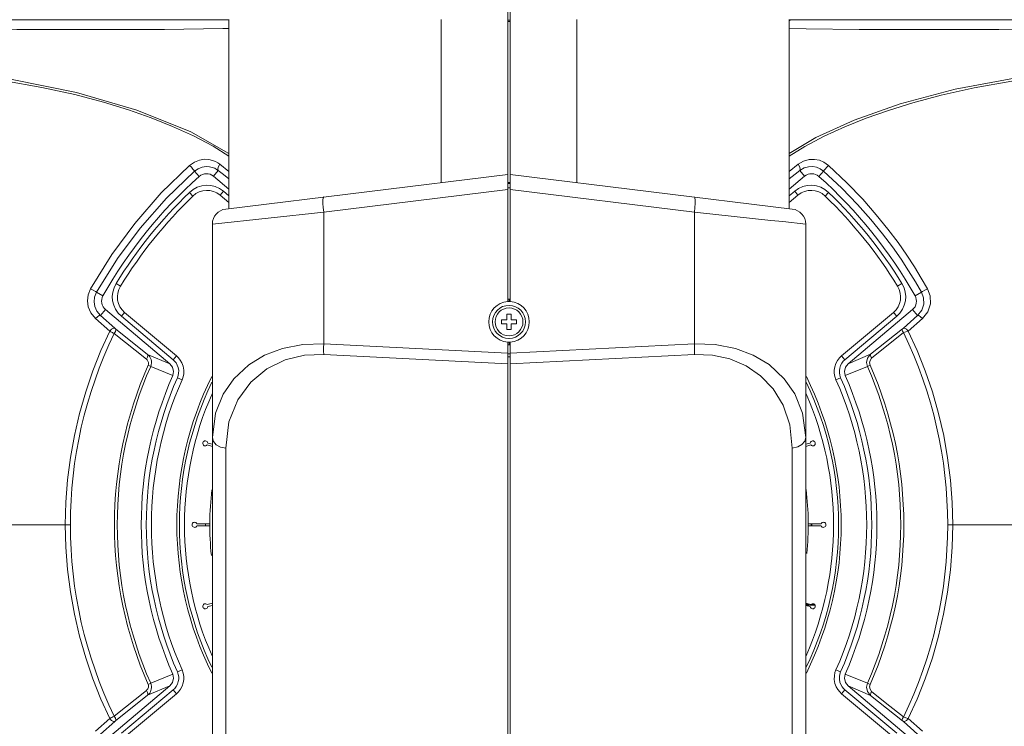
# Model space of a CAD drawing. Header units: millimetres. Extents: x 3925 to 5043, y -86 to 778.
# Tile 63 of 164: x 4401 to 4449, y 266 to 300. Entities that reach past the tile are written whole.
import ezdxf

# ---------------------------------------------------------------- set-up
doc = ezdxf.new("R2010")
doc.units = ezdxf.units.MM
doc.header["$LTSCALE"] = 46.255
for name, color, linetype in [('H30-RUBBER-MDXF_CONTINUOUS_LINE', 7, 'CONTINUOUS'), ('H30K-FRONT-CDXF_CONTINUOUS_LINE', 7, 'CONTINUOUS'), ('H30K-TOP-COVDXF_CONTINUOUS_LINE', 7, 'CONTINUOUS'), ('H60-LSM-GUIDDXF_CONTINUOUS_LINE', 7, 'CONTINUOUS'), ('METAL-NAMEPLDXF_CONTINUOUS_LINE', 7, 'CONTINUOUS'), ('PJ-LENS-FUJIDXF_CONTINUOUS_LINE', 7, 'CONTINUOUS')]:
    doc.layers.add(name, color=color, linetype=linetype)

msp = doc.modelspace()

# ---------------------------------------------------------------- linework, layer by layer
at = {"layer": 'H30-RUBBER-MDXF_CONTINUOUS_LINE', "color": 7, "linetype": 'Continuous', "lineweight": 0}
for p, q in [((4408.9672, 291.9598), (4409.1405, 291.7796)), ((4410.6372, 292.0163), (4410.4765, 291.8248)), ((4410.4765, 291.8248), (4410.9125, 291.4589)), ((4410.6372, 292.0163), (4410.9125, 291.7853)), ((4438.5287, 291.7853), (4438.804, 292.0163)), ((4438.5287, 291.4589), (4438.9647, 291.8248)), ((4438.804, 292.0163), (4438.9647, 291.8248)), ((4440.474, 291.9598), (4440.3007, 291.7796)), ((4405.3485, 287.4627), (4405.5616, 287.332)), ((4444.0927, 287.4627), (4443.8796, 287.332)), ((4405.6105, 285.8515), (4405.7712, 286.043)), ((4408.3273, 283.8982), (4405.7712, 286.043)), ((4443.67, 286.043), (4441.1139, 283.8982)), ((4443.8307, 285.8515), (4443.67, 286.043)), ((4408.1666, 283.7067), (4405.6105, 285.8515)), ((4443.8307, 285.8515), (4441.2746, 283.7067)), ((4408.1666, 283.7067), (4408.3273, 283.8982)), ((4441.2746, 283.7067), (4441.1139, 283.8982)), ((4408.3735, 282.8276), (4408.602, 282.7263)), ((4441.0677, 282.8276), (4440.8392, 282.7263)), ((4410.0956, 279.5492), (4409.8725, 279.609)), ((4439.5688, 279.609), (4439.3456, 279.5492)), ((4409.8466, 279.5124), (4410.1003, 279.4444)), ((4439.3456, 279.4457), (4439.5946, 279.5124)), ((4409.9772, 275.6287), (4409.3353, 275.6287)), ((4409.3353, 275.5287), (4409.9849, 275.5287)), ((4440.1059, 275.6287), (4439.4563, 275.6287)), ((4439.464, 275.5287), (4440.1059, 275.5287)), ((4410.0956, 271.7117), (4409.8466, 271.645)), ((4409.8725, 271.5484), (4410.0956, 271.6082)), ((4439.5946, 271.645), (4439.3456, 271.7117)), ((4439.3456, 271.6082), (4439.5688, 271.5484)), ((4408.3735, 268.3298), (4408.602, 268.4311)), ((4441.0677, 268.3298), (4440.8392, 268.4311)), ((4405.6105, 265.3059), (4408.1666, 267.4507)), ((4408.1666, 267.4507), (4408.3273, 267.2592)), ((4441.2746, 267.4507), (4441.1139, 267.2592)), ((4441.2746, 267.4507), (4443.8307, 265.3059)), ((4405.7712, 265.1144), (4408.3273, 267.2592)), ((4441.1139, 267.2592), (4443.67, 265.1144))]:
    msp.add_line(p, q, dxfattribs=at)
for points in [[(4408.3735, 282.8276), (4408.4101, 282.9295), (4408.4333, 283.0516), (4408.4349, 283.187), (4408.4105, 283.3263), (4408.3639, 283.4522), (4408.3039, 283.5559), (4408.2368, 283.6397), (4408.1666, 283.7067)], [(4408.602, 282.7263), (4408.6509, 282.8625), (4408.6819, 283.0256), (4408.6841, 283.2069), (4408.6517, 283.392), (4408.5897, 283.5596), (4408.5097, 283.6979), (4408.4205, 283.8093), (4408.3273, 283.8982)], [(4441.1139, 283.8982), (4441.016, 283.8042), (4440.9182, 283.6781), (4440.8367, 283.5268), (4440.7821, 283.3634), (4440.7567, 283.2028), (4440.7569, 283.0517), (4440.782, 282.8945), (4440.8392, 282.7263)], [(4441.2746, 283.7067), (4441.2008, 283.6359), (4441.1273, 283.541), (4441.0662, 283.4276), (4441.0251, 283.3047), (4441.006, 283.1839), (4441.0062, 283.0711), (4441.0249, 282.9535), (4441.0677, 282.8276)], [(4408.3273, 267.2592), (4408.4252, 267.3532), (4408.523, 267.4793), (4408.6045, 267.6306), (4408.6591, 267.794), (4408.6845, 267.9546), (4408.6843, 268.1057), (4408.6592, 268.2629), (4408.602, 268.4311)], [(4440.8392, 268.4311), (4440.7903, 268.2949), (4440.7593, 268.1318), (4440.7571, 267.9505), (4440.7895, 267.7653), (4440.8515, 267.5978), (4440.9315, 267.4595), (4441.0207, 267.3481), (4441.1139, 267.2592)], [(4408.1666, 267.4507), (4408.2404, 267.5215), (4408.3139, 267.6164), (4408.375, 267.7298), (4408.4161, 267.8527), (4408.4352, 267.9735), (4408.4351, 268.0863), (4408.4163, 268.2039), (4408.3735, 268.3298)], [(4441.0677, 268.3298), (4441.0312, 268.2279), (4441.0079, 268.1058), (4441.0063, 267.9704), (4441.0307, 267.8311), (4441.0773, 267.7052), (4441.1373, 267.6015), (4441.2044, 267.5177), (4441.2746, 267.4507)]]:
    msp.add_lwpolyline(points, dxfattribs=at)
for centre, radius, start, end in [((4409.8337, 291.0588), 1.25, 50, 133.88097), ((4439.6075, 291.0588), 1.25, 46.11903, 130), ((4424.7206, 275.5787), 22.7268, 133.88097, 148.47257), ((4424.7206, 275.5787), 22.4768, 133.88097, 148.47257), ((4409.8337, 291.0588), 1, 50, 133.88097), ((4439.6075, 291.0588), 1, 46.11903, 130), ((4424.7206, 275.5787), 22.4768, 31.52743, 46.11903), ((4424.7206, 275.5787), 22.7268, 31.52743, 46.11903), ((4406.414, 286.8091), 1.25, 148.47257, 230), ((4443.0272, 286.8091), 1.25, 310, 31.52743), ((4406.414, 286.8091), 1, 148.47257, 230), ((4443.0272, 286.8091), 1, 310, 31.52743), ((4424.7206, 275.5787), 17.8822, 156.08576, 203.91424), ((4424.7206, 275.5787), 17.6322, 156.08576, 203.91426), ((4424.7206, 275.5787), 16.375, 153.52169, 206.47833), ((4424.7206, 275.5787), 16.25, 154.40251, 205.59767), ((4424.7206, 275.5787), 16.25, 334.40238, 25.5976), ((4424.7206, 275.5787), 16.375, 333.52173, 26.47828), ((4424.7206, 275.5787), 17.6322, 336.08576, 23.91426), ((4424.7206, 275.5787), 17.8822, 336.08576, 23.91424), ((4424.7206, 275.5787), 16, 156.21495, 203.78558), ((4424.7206, 275.5787), 16, 336.21443, 23.78547), ((4409.7488, 279.5904), 0.125, 8.57818, 321.42182), ((4439.6924, 279.5904), 0.125, 218.57818, 171.42182), ((4409.2207, 275.5787), 0.125, 23.57818, 336.42182), ((4440.2205, 275.5787), 0.125, 203.57818, 156.42182), ((4409.7488, 271.567), 0.125, 38.57818, 351.42182), ((4439.6924, 271.567), 0.125, 188.57818, 141.42182)]:
    msp.add_arc(centre, radius, start, end, dxfattribs=at)
at = {"layer": 'H30K-FRONT-CDXF_CONTINUOUS_LINE', "color": 7, "linetype": 'Continuous', "lineweight": 0}
for p, q in [((4447.6585, 297.1116), (4446.0224, 296.7504)), ((4404.726, 296.4026), (4403.3202, 296.7743)), ((4443.4211, 295.9987), (4442.3269, 295.6089)), ((4410.472, 293.3408), (4410.9125, 292.9914)), ((4438.5287, 292.9914), (4438.9692, 293.3408)), ((4409.4442, 292.7416), (4409.2136, 293.0008)), ((4410.1495, 292.7519), (4410.3893, 293.0378)), ((4410.1495, 292.7519), (4410.9125, 292.1116)), ((4438.5287, 292.6278), (4438.8191, 292.8552)), ((4438.5287, 292.1116), (4439.2917, 292.7519)), ((4438.8191, 292.8552), (4439.0519, 293.0378)), ((4439.2917, 292.7519), (4439.0519, 293.0378)), ((4439.997, 292.7416), (4440.2276, 293.0008)), ((4404.7041, 286.8603), (4404.3848, 287.0402)), ((4444.7371, 286.8603), (4445.0564, 287.0402)), ((4404.8273, 286.1823), (4404.5789, 285.8864)), ((4408.0059, 283.5152), (4404.8273, 286.1823)), ((4444.6139, 286.1823), (4441.4353, 283.5152)), ((4444.6139, 286.1823), (4444.8623, 285.8864)), ((4405.0382, 285.1218), (4404.3395, 285.7386)), ((4405.2818, 285.2722), (4404.5789, 285.8864)), ((4444.8623, 285.8864), (4444.1593, 285.2722)), ((4445.1017, 285.7386), (4444.403, 285.1218)), ((4406.8432, 283.7397), (4405.2576, 285.0016)), ((4406.9045, 283.9762), (4405.3199, 285.2404)), ((4444.1136, 285.2305), (4442.5462, 283.9801)), ((4444.1615, 285.0469), (4442.5936, 283.7972)), ((4408.0059, 283.5152), (4406.9045, 283.9762)), ((4442.5462, 283.9801), (4441.4353, 283.5152)), ((4406.9293, 283.4414), (4407.0547, 283.386)), ((4408.145, 282.9289), (4407.0547, 283.386)), ((4442.3845, 283.3851), (4441.2963, 282.9289)), ((4442.5223, 283.446), (4442.3845, 283.3851)), ((4399.1256, 275.5784), (4403.0948, 275.5786)), ((4455.6684, 275.5788), (4446.3464, 275.5787)), ((4407.0547, 267.7714), (4408.145, 268.2284)), ((4441.2963, 268.2284), (4442.3845, 267.7723)), ((4404.8273, 264.975), (4408.0059, 267.6422)), ((4406.9045, 267.1812), (4408.0059, 267.6422)), ((4406.9293, 267.716), (4407.0547, 267.7714)), ((4441.4353, 267.6422), (4442.5462, 267.1772)), ((4441.4353, 267.6422), (4444.6139, 264.975)), ((4442.5223, 267.7114), (4442.3845, 267.7723)), ((4405.2576, 266.1558), (4406.8432, 267.4177)), ((4405.3199, 265.917), (4406.9045, 267.1812)), ((4442.5462, 267.1772), (4444.1136, 265.9268)), ((4404.3395, 265.4188), (4405.0382, 266.0356)), ((4444.403, 266.0356), (4445.1017, 265.4188)), ((4404.5789, 265.271), (4405.2818, 265.8852)), ((4444.1594, 265.8852), (4444.8623, 265.271))]:
    msp.add_line(p, q, dxfattribs=at)
for points in [[(4403.3202, 296.7743), (4401.6916, 297.1296), (4399.8719, 297.4514), (4397.9254, 297.7333), (4395.8832, 297.9661), (4393.753, 298.1393), (4391.5069, 298.2474), (4389.0778, 298.3045), (4386.3901, 298.3287)], [(4463.0511, 298.3287), (4460.3651, 298.3045), (4457.9756, 298.2487), (4455.7619, 298.144), (4453.6179, 297.972), (4451.5176, 297.7335), (4449.5126, 297.4423), (4447.6585, 297.1116)], [(4446.0224, 296.7504), (4444.629, 296.3776), (4443.4211, 295.9987)], [(4408.1354, 295.202), (4407.0722, 295.6248), (4405.9556, 296.0202), (4404.726, 296.4026)], [(4442.3269, 295.6089), (4441.2793, 295.1908), (4440.2616, 294.7331), (4439.2985, 294.2261), (4438.5287, 293.7352)], [(4410.9125, 293.7351), (4410.1337, 294.2313), (4409.1629, 294.7411), (4408.1354, 295.202)], [(4404.0929, 287.2132), (4405.1338, 288.8964), (4406.2666, 290.4317), (4407.5767, 291.9321), (4408.9771, 293.2898)], [(4408.9771, 293.2898), (4409.2074, 293.4508), (4409.466, 293.552), (4409.7115, 293.5884), (4409.9233, 293.5775), (4410.1008, 293.5373), (4410.2482, 293.4798), (4410.3703, 293.4129), (4410.472, 293.3408)], [(4408.9771, 293.2898), (4409.0593, 293.2003), (4409.1385, 293.1074), (4409.1947, 293.0348), (4409.2136, 293.0008)], [(4409.2136, 293.0008), (4409.3932, 293.1246), (4409.5952, 293.2022), (4409.7875, 293.2301), (4409.9541, 293.2215), (4410.0942, 293.1902), (4410.2109, 293.1457), (4410.3081, 293.0938), (4410.3893, 293.0378)], [(4410.472, 293.3408), (4410.3945, 293.2283), (4410.3639, 293.116), (4410.3893, 293.0378)], [(4438.9692, 293.3408), (4439.2388, 293.5002), (4439.5167, 293.5773), (4439.782, 293.5851), (4440.0195, 293.5395), (4440.2413, 293.4468), (4440.4641, 293.2898)], [(4438.9692, 293.3408), (4439.0467, 293.2283), (4439.0773, 293.116), (4439.0519, 293.0378)], [(4439.0519, 293.0378), (4439.2666, 293.1615), (4439.4862, 293.2213), (4439.6947, 293.2276), (4439.8807, 293.1927), (4440.0538, 293.1215), (4440.2276, 293.0008)], [(4440.4641, 293.2898), (4440.3819, 293.2003), (4440.3027, 293.1074), (4440.2465, 293.0348), (4440.2276, 293.0008)], [(4440.4641, 293.2898), (4441.3762, 292.4312), (4442.1571, 291.6184), (4442.8262, 290.856), (4443.401, 290.1448), (4443.8971, 289.4827), (4444.3284, 288.8654), (4444.7071, 288.2866), (4445.0439, 287.7388), (4445.3483, 287.2132)], [(4404.3848, 287.0402), (4405.4147, 288.6946), (4406.5351, 290.2018), (4407.8301, 291.6724), (4409.2136, 293.0008)], [(4410.3893, 293.0378), (4410.6511, 292.8325), (4410.9125, 292.6278)], [(4440.2276, 293.0008), (4441.1286, 292.161), (4441.9003, 291.3652), (4442.5617, 290.618), (4443.13, 289.9203), (4443.6206, 289.2705), (4444.0472, 288.6642), (4444.4218, 288.0955), (4444.7551, 287.5571), (4445.0564, 287.0402)], [(4404.3395, 285.7386), (4404.1062, 286.0201), (4403.9797, 286.3206), (4403.9396, 286.6133), (4403.973, 286.9082), (4404.0929, 287.2132)], [(4404.0929, 287.2132), (4404.2273, 287.1374), (4404.3388, 287.0714), (4404.3848, 287.0402)], [(4404.5789, 285.8864), (4404.3952, 286.108), (4404.2958, 286.3436), (4404.2645, 286.5725), (4404.2907, 286.8025), (4404.3848, 287.0402)], [(4445.0564, 287.0402), (4445.1586, 286.7662), (4445.1683, 286.458), (4445.0686, 286.1481), (4444.8623, 285.8864)], [(4445.3483, 287.2132), (4445.2139, 287.1374), (4445.1024, 287.0714), (4445.0564, 287.0402)], [(4445.3483, 287.2132), (4445.4785, 286.8615), (4445.4908, 286.4668), (4445.3637, 286.0712), (4445.1017, 285.7386)], [(4404.3395, 285.7386), (4404.4307, 285.8299), (4404.5186, 285.8841), (4404.5789, 285.8864)], [(4445.1017, 285.7386), (4445.0105, 285.8299), (4444.9226, 285.8841), (4444.8623, 285.8864)], [(4402.8455, 275.5787), (4402.8738, 276.6875), (4402.9584, 277.7954), (4403.0989, 278.896), (4403.295, 279.9879), (4403.5465, 281.0695), (4403.852, 282.1351), (4404.2068, 283.172), (4404.604, 284.169), (4405.0382, 285.1218)], [(4405.0381, 285.1218), (4405.1303, 285.2148), (4405.2199, 285.2701), (4405.2818, 285.2722)], [(4405.2576, 285.0016), (4405.2134, 285.0255), (4405.1717, 285.0482), (4405.1304, 285.0708), (4405.0866, 285.095), (4405.0382, 285.1218)], [(4405.2576, 285.0016), (4405.3138, 285.0982), (4405.3362, 285.184), (4405.3199, 285.2404)], [(4405.3199, 285.2404), (4405.3122, 285.2466), (4405.3049, 285.2526), (4405.2978, 285.2585), (4405.2902, 285.265), (4405.2818, 285.2722)], [(4444.1615, 285.0469), (4444.1177, 285.1224), (4444.1008, 285.1891), (4444.1132, 285.2302)], [(4444.1136, 285.2305), (4444.1432, 285.2564), (4444.1593, 285.2722)], [(4444.4028, 285.1216), (4444.3096, 285.2135), (4444.22, 285.2689), (4444.1597, 285.2724)], [(4444.403, 285.1218), (4444.2809, 285.0856), (4444.1615, 285.0469)], [(4444.403, 285.1218), (4444.8404, 284.1615), (4445.2372, 283.1645), (4445.5918, 282.1268), (4445.897, 281.0605), (4446.1482, 279.9785), (4446.3438, 278.8862), (4446.4839, 277.7841), (4446.5678, 276.6789), (4446.5957, 275.5786)], [(4406.8432, 283.7397), (4406.8986, 283.8355), (4406.9206, 283.9205), (4406.9045, 283.9762)], [(4407.0547, 283.386), (4407.0814, 283.4643), (4407.0948, 283.5558), (4407.0908, 283.6477), (4407.0733, 283.7262), (4407.0477, 283.7924), (4407.0141, 283.8531), (4406.9686, 283.9137), (4406.9045, 283.9762)], [(4442.5462, 283.9801), (4442.3964, 283.7939), (4442.3448, 283.5822), (4442.3845, 283.3851)], [(4442.5936, 283.7972), (4442.5507, 283.8713), (4442.5337, 283.9371), (4442.5462, 283.9801)], [(4406.9293, 283.4414), (4406.9424, 283.4805), (4406.9483, 283.5262), (4406.945, 283.5724), (4406.9349, 283.6121), (4406.9207, 283.6456), (4406.9023, 283.6765), (4406.8777, 283.7075), (4406.8432, 283.7397)], [(4408.0059, 283.5152), (4408.1384, 283.3442), (4408.1872, 283.1362), (4408.145, 282.9289)], [(4441.2963, 282.9289), (4441.254, 283.1362), (4441.3028, 283.3442), (4441.4353, 283.5152)], [(4442.5936, 283.7972), (4442.5201, 283.6832), (4442.4968, 283.5594), (4442.5223, 283.446)], [(4405.0382, 266.0356), (4404.6035, 266.9895), (4404.2059, 267.9878), (4403.8509, 269.026), (4403.5452, 270.0928), (4403.2937, 271.1757), (4403.0977, 272.269), (4402.9574, 273.3719), (4402.8734, 274.4779), (4402.8455, 275.5787)], [(4446.5957, 275.5786), (4446.5674, 274.4697), (4446.4828, 273.3617), (4446.3423, 272.2612), (4446.1462, 271.1692), (4445.8946, 270.0876), (4445.589, 269.0219), (4445.2342, 267.9848), (4444.8369, 266.9878), (4444.403, 266.0356)], [(4408.145, 268.2284), (4408.1872, 268.0212), (4408.1384, 267.8132), (4408.0059, 267.6422)], [(4441.4353, 267.6422), (4441.3028, 267.8132), (4441.254, 268.0212), (4441.2963, 268.2284)], [(4406.8432, 267.4177), (4406.8736, 267.4455), (4406.8977, 267.4744), (4406.9169, 267.5046), (4406.9321, 267.5375), (4406.9429, 267.5737), (4406.9479, 267.6099), (4406.9476, 267.644), (4406.942, 267.6786), (4406.9293, 267.716)], [(4406.9045, 267.1812), (4406.9611, 267.2352), (4407.0057, 267.2916), (4407.0408, 267.351), (4407.0682, 267.4157), (4407.0871, 267.4874), (4407.0951, 267.5593), (4407.0929, 267.6273), (4407.0806, 267.6963), (4407.0547, 267.7714)], [(4442.3845, 267.7723), (4442.3448, 267.5751), (4442.3965, 267.3634), (4442.5462, 267.1772)], [(4442.5223, 267.7114), (4442.4969, 267.5981), (4442.5201, 267.4742), (4442.5936, 267.3602)], [(4406.8432, 267.4177), (4406.8986, 267.3218), (4406.9206, 267.2369), (4406.9045, 267.1812)], [(4442.5936, 267.3602), (4442.5507, 267.2861), (4442.5337, 267.2203), (4442.5462, 267.1772)], [(4442.5936, 267.3602), (4443.3538, 266.7537), (4444.1615, 266.1104)], [(4405.0381, 266.0355), (4405.1302, 265.9425), (4405.2199, 265.8872), (4405.2818, 265.8852)], [(4405.0382, 266.0356), (4405.0854, 266.0618), (4405.1384, 266.091), (4405.1968, 266.1228), (4405.2576, 266.1558)], [(4405.2576, 266.1558), (4405.3138, 266.0592), (4405.3362, 265.9734), (4405.3199, 265.917)], [(4444.1615, 266.1105), (4444.1177, 266.0349), (4444.1008, 265.9683), (4444.1132, 265.9271)], [(4444.1592, 265.8854), (4444.2203, 265.8889), (4444.3097, 265.9439), (4444.4031, 266.0355)], [(4444.1615, 266.1104), (4444.2809, 266.0718), (4444.403, 266.0356)], [(4405.2818, 265.8852), (4405.29, 265.8923), (4405.2992, 265.9), (4405.3093, 265.9084), (4405.3199, 265.917)], [(4444.1594, 265.8852), (4444.1432, 265.901), (4444.1136, 265.9268)]]:
    msp.add_lwpolyline(points, dxfattribs=at)
for centre, radius, start, end in [((4424.7206, 275.5787), 22.9768, 131.67159, 150.59374), ((4409.8028, 292.3388), 0.5393, 50, 131.67159), ((4439.6384, 292.3388), 0.5393, 48.32841, 130), ((4424.7206, 275.5787), 22.9768, 29.40626, 48.32841), ((4405.1739, 286.5955), 0.5393, 150.59374, 230), ((4444.2673, 286.5955), 0.5393, 310, 29.40626), ((4424.7206, 275.5787), 21.625, 154.16632, 205.83368), ((4424.7206, 275.5787), 21.625, 334.0327, 25.9673), ((4424.7206, 275.5787), 19.4513, 156.15746, 203.84254), ((4424.7206, 275.5787), 19.3142, 156.15746, 203.84254), ((4424.7206, 275.5787), 19.312, 336.15733, 23.84267), ((4424.7206, 275.5787), 19.4627, 336.15733, 23.84267), ((4424.7206, 275.5787), 18.1322, 156.08576, 203.91424), ((4424.7206, 275.5787), 18.1322, 336.08576, 23.91424)]:
    msp.add_arc(centre, radius, start, end, dxfattribs=at)
at = {"layer": 'H30K-TOP-COVDXF_CONTINUOUS_LINE', "color": 7, "linetype": 'Continuous', "lineweight": 0}
for p, q in [((4358.6441, 300.4537), (4410.9125, 300.4537)), ((4438.5287, 300.4537), (4490.7971, 300.4537)), ((4400.225, 297.5207), (4403.4035, 296.8828)), ((4403.4035, 296.8828), (4406.3736, 296.01)), ((4446.7092, 297.0408), (4444.0097, 296.321)), ((4444.0097, 296.321), (4441.7344, 295.511)), ((4406.3736, 296.01), (4409.0399, 294.9378)), ((4441.7344, 295.511), (4439.8442, 294.6653)), ((4409.0399, 294.9378), (4410.9125, 293.8709)), ((4439.8442, 294.6653), (4438.5287, 293.8683))]:
    msp.add_line(p, q, dxfattribs=at)
for points in [[(4385.6829, 299.9619), (4386.4947, 299.9742), (4387.3302, 299.9855), (4388.258, 299.9962), (4389.2991, 300.0058), (4390.4661, 300.0137), (4391.7528, 300.0187), (4393.1612, 300.0201), (4394.7142, 300.0173), (4396.441, 300.0101), (4398.3557, 299.999), (4400.4505, 299.9867), (4402.7083, 299.9776), (4405.1211, 299.9774), (4407.7309, 299.9919), (4410.6133, 300.0267), (4410.9125, 300.032)], [(4438.5287, 300.0327), (4439.3682, 300.0188), (4441.9875, 299.9896), (4444.464, 299.9771), (4446.7657, 299.9777), (4448.8717, 299.9861), (4450.7803, 299.9971), (4452.5079, 300.0074), (4454.0824, 300.0151), (4455.5317, 300.0193), (4456.8691, 300.02), (4458.0919, 300.0175), (4459.1974, 300.0124), (4460.1974, 300.0054), (4461.1007, 299.997), (4461.9454, 299.9875), (4462.8104, 299.9761), (4463.7583, 299.9619)], [(4463.8685, 298.4537), (4459.9616, 298.4216), (4456.4437, 298.3088), (4453.1193, 298.0483), (4449.8215, 297.6165), (4446.7092, 297.0408)]]:
    msp.add_lwpolyline(points, dxfattribs=at)
at = {"layer": 'H60-LSM-GUIDDXF_CONTINUOUS_LINE', "color": 7, "linetype": 'Continuous', "lineweight": 0}
for p, q in [((4439.5066, 271.6685), (4439.3456, 271.6685)), ((4439.8013, 271.6217), (4439.3456, 271.6217)), ((4439.7608, 271.6685), (4439.6244, 271.6685))]:
    msp.add_line(p, q, dxfattribs=at)
for centre, radius, start, end in [((4424.722, 275.5793), 14.9587, 179.80517, 180.18909), ((4424.7206, 275.5787), 14.8965, 359.80739, 0.19241), ((4424.7206, 275.5787), 14.9227, 359.80785, 0.19198)]:
    msp.add_arc(centre, radius, start, end, dxfattribs=at)
at = {"layer": 'METAL-NAMEPLDXF_CONTINUOUS_LINE', "color": 7, "linetype": 'Continuous', "lineweight": 0}
for p in [(4438.5287, 300.4537), (4438.5701, 300.4037)]:
    msp.add_line(p, (4438.5701, 300.4537), dxfattribs=at)
at = {"layer": 'PJ-LENS-FUJIDXF_CONTINUOUS_LINE', "color": 7, "linetype": 'Continuous', "lineweight": 0}
for p, q in [((4424.6581, 314.7656), (4424.6581, 286.5767)), ((4424.7831, 286.5767), (4424.7831, 314.8012)), ((4410.9125, 300.4792), (4410.9125, 291.1583)), ((4421.3801, 300.4792), (4421.3801, 292.4435)), ((4428.0611, 292.4435), (4428.0611, 300.4792)), ((4438.5287, 300.4792), (4438.5287, 291.1583)), ((4424.7831, 300.4379), (4424.6581, 300.4379)), ((4424.7831, 300.3747), (4424.6581, 300.3747)), ((4424.6581, 292.846), (4410.7542, 291.1388)), ((4438.687, 291.1388), (4424.7831, 292.846)), ((4424.7831, 292.4404), (4424.6581, 292.4404)), ((4424.7831, 292.3904), (4424.6581, 292.3904)), ((4415.5839, 290.9874), (4424.6581, 292.1016)), ((4424.7831, 292.1904), (4424.6581, 292.1904)), ((4424.7831, 292.1016), (4433.8573, 290.9874)), ((4410.0956, 290.3944), (4415.5839, 290.9874)), ((4415.5839, 290.9874), (4415.5608, 291.2147)), ((4415.5839, 290.9874), (4415.5839, 284.5029)), ((4433.8573, 284.5029), (4433.8573, 290.9874)), ((4433.8573, 290.9874), (4437.6292, 290.5799)), ((4410.0956, 265.2081), (4410.0956, 290.3944)), ((4437.6292, 290.5799), (4438.2173, 290.5163)), ((4438.2173, 290.5163), (4439.3456, 290.3944)), ((4439.3456, 265.2079), (4439.3456, 290.3944)), ((4424.7206, 286.7037), (4424.7206, 286.5964)), ((4424.7206, 286.7037), (4424.7831, 286.7037)), ((4424.7206, 286.5787), (4424.7831, 286.5787)), ((4424.6206, 285.6787), (4424.6206, 285.9537)), ((4424.6206, 285.9537), (4424.8206, 285.9537)), ((4424.8206, 285.9537), (4424.8206, 285.6787)), ((4424.3456, 285.4787), (4424.3456, 285.6787)), ((4424.3456, 285.6787), (4424.6206, 285.6787)), ((4424.6206, 285.4787), (4424.3456, 285.4787)), ((4424.6206, 285.2037), (4424.6206, 285.4787)), ((4424.8206, 285.6787), (4425.0956, 285.6787)), ((4424.8206, 285.4787), (4424.8206, 285.2037)), ((4425.0956, 285.4787), (4424.8206, 285.4787)), ((4425.0956, 285.6787), (4425.0956, 285.4787)), ((4424.8206, 285.2037), (4424.6206, 285.2037)), ((4424.6581, 284.0414), (4415.5839, 284.5029)), ((4424.6581, 260.4364), (4424.6581, 284.5806)), ((4424.7206, 284.5787), (4424.7206, 284.4537)), ((4424.7206, 284.5787), (4424.7831, 284.5787)), ((4424.7206, 284.4537), (4424.7831, 284.4537)), ((4424.7831, 260.4364), (4424.7831, 284.5806)), ((4433.8573, 284.5029), (4424.7831, 284.0414)), ((4415.5839, 283.9765), (4424.6581, 283.515)), ((4424.6581, 284.0046), (4424.7831, 284.0046)), ((4424.7831, 283.515), (4433.8573, 283.9765)), ((4424.6581, 283.8632), (4424.7831, 283.8632)), ((4411.8926, 283.4673), (4411.1479, 282.7761)), ((4410.7542, 279.3562), (4410.9147, 280.6473)), ((4410.7542, 264.6817), (4410.7542, 279.3562)), ((4438.687, 279.3562), (4438.687, 264.6817))]:
    msp.add_line(p, q, dxfattribs=at)
for points in [[(4415.5608, 291.2147), (4415.5488, 291.4143), (4415.5483, 291.5789), (4415.5601, 291.6901), (4415.5839, 291.7318)], [(4433.8573, 290.9874), (4433.8804, 291.2147), (4433.8924, 291.4143), (4433.8929, 291.5789), (4433.8811, 291.6901), (4433.8573, 291.7318)], [(4415.5839, 284.5029), (4414.5547, 284.4705), (4413.5478, 284.2732), (4412.6734, 283.9392), (4411.8926, 283.4673)], [(4415.5839, 284.5029), (4415.5774, 284.312), (4415.5773, 284.1323), (4415.5839, 283.9765)], [(4433.8573, 284.5029), (4434.8845, 284.4708), (4435.8911, 284.2739), (4436.7639, 283.9411), (4437.5434, 283.4711), (4438.2899, 282.78), (4438.8112, 282.0262), (4439.1892, 281.0814), (4439.3456, 279.8825)], [(4433.8573, 283.9765), (4433.8639, 284.1309), (4433.8639, 284.3094), (4433.8573, 284.5029)], [(4411.9843, 282.6093), (4412.7761, 283.2657), (4413.6875, 283.7111), (4414.6433, 283.9397), (4415.5839, 283.9765)], [(4433.8573, 283.9765), (4434.7555, 283.9451), (4435.6141, 283.7581), (4436.4138, 283.4154), (4437.1238, 282.9254), (4437.7361, 282.2823), (4438.2284, 281.4752), (4438.561, 280.505), (4438.687, 279.3562)], [(4411.1479, 282.7761), (4410.6284, 282.0232), (4410.2515, 281.0794), (4410.0956, 279.8825)], [(4410.9147, 280.6473), (4411.3443, 281.7322), (4411.9843, 282.6093)], [(4410.7542, 279.3562), (4410.499, 279.4122), (4410.2898, 279.5264), (4410.1467, 279.6901), (4410.0956, 279.8825)], [(4439.3456, 279.8825), (4439.298, 279.6966), (4439.1632, 279.5359), (4438.9509, 279.4155), (4438.687, 279.3562)]]:
    msp.add_lwpolyline(points, dxfattribs=at)
msp.add_circle((4424.7206, 285.5787), 0.6875, dxfattribs=at)
for centre, radius, start, end in [((4410.8456, 290.3944), 0.75, 97, 180), ((4438.5956, 290.3944), 0.75, 0, 83), ((4424.7206, 285.5787), 1, 93.58332, 266.41668), ((4424.7206, 285.5787), 0.8125, 90, 269.69944), ((4424.7206, 285.5787), 1.125, 90, 93.18474), ((4424.7206, 285.5787), 1, 90, 92.50594), ((4424.7206, 285.5787), 0.8125, 270, 89.69944), ((4424.7206, 285.5787), 1, 273.58332, 86.41668), ((4424.7206, 285.5787), 1.125, 266.81526, 270), ((4424.7206, 285.5787), 1, 267.49414, 270), ((4424.7206, 275.5787), 14.75, 173.31398, 185.85574), ((4424.7206, 275.5787), 14.75, 354.51567, 6.7454)]:
    msp.add_arc(centre, radius, start, end, dxfattribs=at)

doc.saveas('drawing.dxf')
